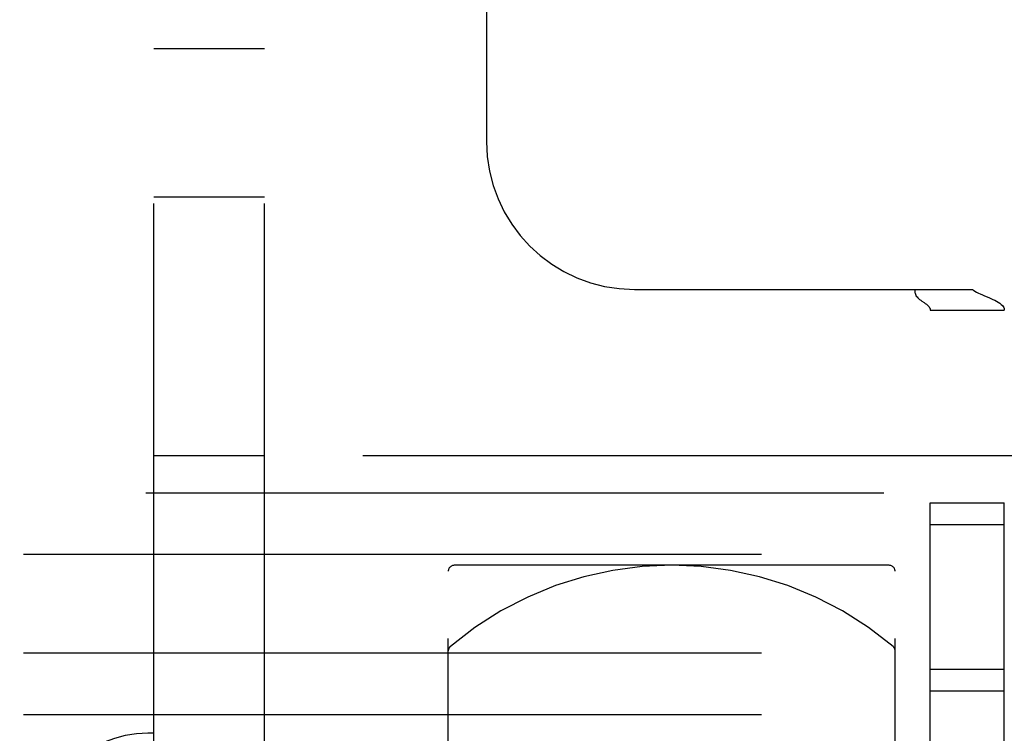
# Model space of a CAD drawing. Header units: inches. Extents: x 0 to 227, y 0 to 147.
# Tile 15 of 247: x 15.33 to 17, y 50.81 to 52.02. Entities that reach past the tile are written whole.
import ezdxf

# ---------------------------------------------------------------- set-up
doc = ezdxf.new("R2010")
doc.units = ezdxf.units.IN
doc.header["$LTSCALE"] = 12.466667
doc.header["$MEASUREMENT"] = 0
doc.linetypes.add('HIDDEN', pattern=[0.2, 0.1, -0.1])
doc.layers.add('02___PRT_ALL_AXES', color=7, linetype='CONTINUOUS')
doc.layers.add('DEFAULT_2', color=8, linetype='HIDDEN')

msp = doc.modelspace()

# ---------------------------------------------------------------- linework, layer by layer
at = {"layer": '02___PRT_ALL_AXES', "color": 8, "linetype": 'HIDDEN'}
for p, q in [((16.8728, 51.2034), (16.9978, 51.2034)), ((16.8728, 50.8859), (16.8728, 51.2034)), ((16.9978, 50.8859), (16.9978, 51.2034)), ((16.8728, 51.1669), (16.9978, 51.1669)), ((16.8728, 50.9224), (16.9978, 50.9224)), ((16.8728, 50.8859), (16.9978, 50.8859))]:
    msp.add_line(p, q, dxfattribs=at)
at = {"layer": 'DEFAULT_2', "color": 8, "linetype": 'HIDDEN'}
for p, q in [((16.8728, 49.6889), (16.8728, 82.3764)), ((16.9978, 49.6889), (16.9978, 82.3764)), ((16.1228, 80.2514), (16.1228, 51.8139)), ((15.7478, 51.9702), (15.5608, 51.9702)), ((15.5608, 47.9692), (15.5608, 51.9702)), ((15.7478, 47.9692), (15.7478, 51.9702)), ((15.5608, 51.7202), (15.7478, 51.7202)), ((16.3728, 51.5639), (16.9439, 51.5639)), ((16.9848, 51.5438), (16.9875, 51.5422)), ((16.8728, 51.5286), (16.9978, 51.5286)), ((16.9903, 51.5404), (16.9926, 51.5385)), ((15.7478, 51.2827), (15.5608, 51.2827)), ((17.1608, 51.2827), (15.7478, 51.2827)), ((10.5608, 51.2202), (26.5608, 51.2202)), ((26.5608, 51.1162), (10.5608, 51.1162)), ((16.8033, 51.0977), (16.0683, 51.0977)), ((16.0583, 49.7277), (16.0583, 51.0877)), ((16.8133, 49.7277), (16.8133, 51.0877)), ((26.5608, 50.9492), (10.5608, 50.9492)), ((26.5608, 50.8452), (10.5608, 50.8452)), ((15.5608, 50.8139), (15.5508, 50.8139))]:
    msp.add_line(p, q, dxfattribs=at)
for points in [[(16.8473, 51.5639), (16.8469, 51.5622), (16.8468, 51.5605), (16.8468, 51.5588), (16.8471, 51.5572), (16.8475, 51.5557), (16.8482, 51.5542), (16.8491, 51.5526), (16.8503, 51.5511), (16.8516, 51.5496), (16.8531, 51.5482), (16.8547, 51.5469), (16.8565, 51.5455), (16.8583, 51.5442), (16.8622, 51.5415)], [(16.8473, 51.5639), (16.8469, 51.5622), (16.8468, 51.5605), (16.8468, 51.5588), (16.8471, 51.5572), (16.8475, 51.5557), (16.8482, 51.5542), (16.8491, 51.5526)], [(16.9439, 51.5639), (16.9459, 51.5624), (16.9482, 51.5608), (16.9509, 51.5592), (16.954, 51.5577), (16.9573, 51.5561), (16.9608, 51.5545), (16.9644, 51.553)], [(16.9439, 51.5639), (16.9459, 51.5624), (16.9482, 51.5608), (16.9509, 51.5592), (16.954, 51.5577)], [(16.8516, 51.5496), (16.8531, 51.5482), (16.8547, 51.5469), (16.8565, 51.5455)], [(16.8622, 51.5415), (16.8642, 51.5402), (16.8661, 51.5387), (16.8678, 51.5373), (16.8694, 51.5358), (16.8707, 51.5343), (16.8716, 51.5329), (16.8723, 51.5314), (16.8727, 51.53), (16.8728, 51.5286)], [(16.9644, 51.553), (16.9717, 51.55), (16.9752, 51.5485), (16.9786, 51.5469)], [(16.9786, 51.5469), (16.9818, 51.5454), (16.9848, 51.5438), (16.9875, 51.5422), (16.9903, 51.5404), (16.9926, 51.5385), (16.9945, 51.5366), (16.9959, 51.5348), (16.9968, 51.5331), (16.9974, 51.5314), (16.9977, 51.5299), (16.9978, 51.5286)], [(16.8661, 51.5387), (16.8678, 51.5373), (16.8694, 51.5358)], [(16.8707, 51.5343), (16.8716, 51.5329), (16.8723, 51.5314), (16.8727, 51.53), (16.8728, 51.5286)], [(16.9959, 51.5348), (16.9968, 51.5331), (16.9974, 51.5314), (16.9977, 51.5299), (16.9978, 51.5286)]]:
    msp.add_lwpolyline(points, dxfattribs=at)
for centre, radius, start, end in [((16.3728, 51.8139), 0.25, 180, 270), ((16.0683, 51.0877), 0.01, 90, 180), ((16.4358, 50.5187), 0.579, 49.7649, 130.2351), ((16.8033, 51.0877), 0.01, 0, 90), ((16.0683, 50.9531), 0.01, 130.2351, 180), ((16.8033, 50.9531), 0.01, 0, 49.7649), ((15.5508, 50.6239), 0.19, 90, 180)]:
    msp.add_arc(centre, radius, start, end, dxfattribs=at)

doc.saveas('drawing.dxf')
